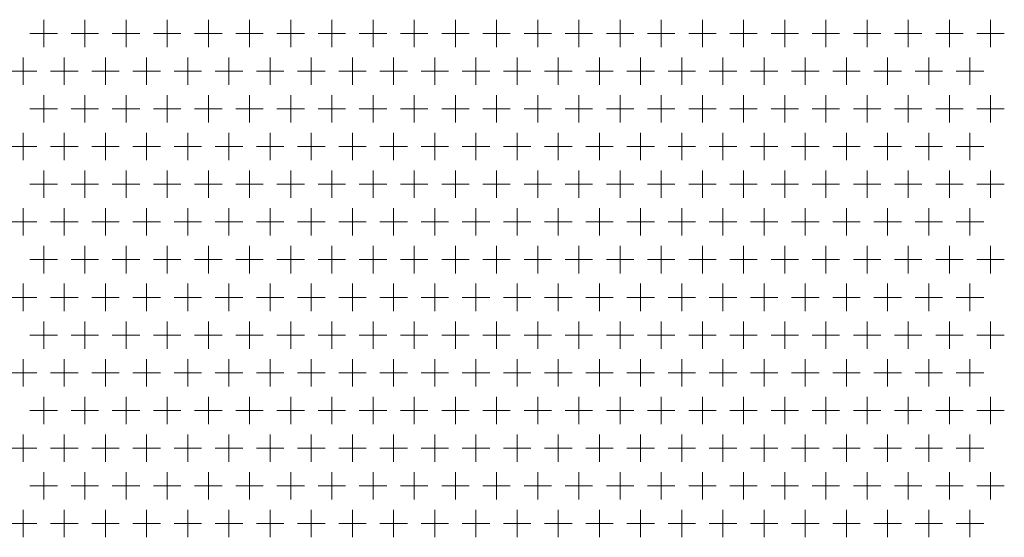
# Model space of a CAD drawing. Extents: x 4773 to 8448, y 27273 to 31291.
# Tile 19 of 99: x 6144 to 6431, y 27726 to 27877. Entities that reach past the tile are written whole.
import ezdxf

# ---------------------------------------------------------------- set-up
doc = ezdxf.new("R2010")
doc.units = 0
doc.header["$LTSCALE"] = 7.5
doc.header["$MEASUREMENT"] = 0
doc.layers.get('0').update_dxf_attribs({"linetype": 'CONTINUOUS', "lineweight": 18})

msp = doc.modelspace()

# ---------------------------------------------------------------- linework, layer by layer
at = {"linetype": 'Continuous'}
for p, q in [((6150.676, 27876.952), (6150.676, 27868.952)), ((6162.676, 27876.952), (6162.676, 27868.952)), ((6174.676, 27876.952), (6174.676, 27868.952)), ((6186.676, 27876.952), (6186.676, 27868.952)), ((6198.676, 27876.952), (6198.676, 27868.952)), ((6210.676, 27876.952), (6210.676, 27868.952)), ((6222.676, 27876.952), (6222.676, 27868.952)), ((6234.676, 27876.952), (6234.676, 27868.952)), ((6246.676, 27876.952), (6246.676, 27868.952)), ((6258.676, 27876.952), (6258.676, 27868.952)), ((6270.676, 27876.952), (6270.676, 27868.952)), ((6282.676, 27876.952), (6282.676, 27868.952)), ((6294.676, 27876.952), (6294.676, 27868.952)), ((6306.676, 27876.952), (6306.676, 27868.952)), ((6318.676, 27876.952), (6318.676, 27868.952)), ((6330.676, 27876.952), (6330.676, 27868.952)), ((6342.676, 27876.952), (6342.676, 27868.952)), ((6354.676, 27876.952), (6354.676, 27868.952)), ((6366.676, 27876.952), (6366.676, 27868.952)), ((6378.676, 27876.952), (6378.676, 27868.952)), ((6390.676, 27876.952), (6390.676, 27868.952)), ((6402.676, 27876.952), (6402.676, 27868.952)), ((6414.676, 27876.952), (6414.676, 27868.952)), ((6426.676, 27876.952), (6426.676, 27868.952)), ((6146.676, 27872.952), (6154.676, 27872.952)), ((6158.676, 27872.952), (6166.676, 27872.952)), ((6170.676, 27872.952), (6178.676, 27872.952)), ((6182.676, 27872.952), (6190.676, 27872.952)), ((6194.676, 27872.952), (6202.676, 27872.952)), ((6206.676, 27872.952), (6214.676, 27872.952)), ((6218.676, 27872.952), (6226.676, 27872.952)), ((6230.676, 27872.952), (6238.676, 27872.952)), ((6242.676, 27872.952), (6250.676, 27872.952)), ((6254.676, 27872.952), (6262.676, 27872.952)), ((6266.676, 27872.952), (6274.676, 27872.952)), ((6278.676, 27872.952), (6286.676, 27872.952)), ((6290.676, 27872.952), (6298.676, 27872.952)), ((6302.676, 27872.952), (6310.676, 27872.952)), ((6314.676, 27872.952), (6322.676, 27872.952)), ((6326.676, 27872.952), (6334.676, 27872.952)), ((6338.676, 27872.952), (6346.676, 27872.952)), ((6350.676, 27872.952), (6358.676, 27872.952)), ((6362.676, 27872.952), (6370.676, 27872.952)), ((6374.676, 27872.952), (6382.676, 27872.952)), ((6386.676, 27872.952), (6394.676, 27872.952)), ((6398.676, 27872.952), (6406.676, 27872.952)), ((6410.676, 27872.952), (6418.676, 27872.952)), ((6422.676, 27872.952), (6430.676, 27872.952)), ((6144.676, 27865.952), (6144.676, 27857.952)), ((6156.676, 27865.952), (6156.676, 27857.952)), ((6168.676, 27865.952), (6168.676, 27857.952)), ((6180.676, 27865.952), (6180.676, 27857.952)), ((6192.676, 27865.952), (6192.676, 27857.952)), ((6204.676, 27865.952), (6204.676, 27857.952)), ((6216.676, 27865.952), (6216.676, 27857.952)), ((6228.676, 27865.952), (6228.676, 27857.952)), ((6240.676, 27865.952), (6240.676, 27857.952)), ((6252.676, 27865.952), (6252.676, 27857.952)), ((6264.676, 27865.952), (6264.676, 27857.952)), ((6276.676, 27865.952), (6276.676, 27857.952)), ((6288.676, 27865.952), (6288.676, 27857.952)), ((6300.676, 27865.952), (6300.676, 27857.952)), ((6312.676, 27865.952), (6312.676, 27857.952)), ((6324.676, 27865.952), (6324.676, 27857.952)), ((6336.676, 27865.952), (6336.676, 27857.952)), ((6348.676, 27865.952), (6348.676, 27857.952)), ((6360.676, 27865.952), (6360.676, 27857.952)), ((6372.676, 27865.952), (6372.676, 27857.952)), ((6384.676, 27865.952), (6384.676, 27857.952)), ((6396.676, 27865.952), (6396.676, 27857.952)), ((6408.676, 27865.952), (6408.676, 27857.952)), ((6420.676, 27865.952), (6420.676, 27857.952)), ((6140.676, 27861.952), (6148.676, 27861.952)), ((6152.676, 27861.952), (6160.676, 27861.952)), ((6164.676, 27861.952), (6172.676, 27861.952)), ((6176.676, 27861.952), (6184.676, 27861.952)), ((6188.676, 27861.952), (6196.676, 27861.952)), ((6200.676, 27861.952), (6208.676, 27861.952)), ((6212.676, 27861.952), (6220.676, 27861.952)), ((6224.676, 27861.952), (6232.676, 27861.952)), ((6236.676, 27861.952), (6244.676, 27861.952)), ((6248.676, 27861.952), (6256.676, 27861.952)), ((6260.676, 27861.952), (6268.676, 27861.952)), ((6272.676, 27861.952), (6280.676, 27861.952)), ((6284.676, 27861.952), (6292.676, 27861.952)), ((6296.676, 27861.952), (6304.676, 27861.952)), ((6308.676, 27861.952), (6316.676, 27861.952)), ((6320.676, 27861.952), (6328.676, 27861.952)), ((6332.676, 27861.952), (6340.676, 27861.952)), ((6344.676, 27861.952), (6352.676, 27861.952)), ((6356.676, 27861.952), (6364.676, 27861.952)), ((6368.676, 27861.952), (6376.676, 27861.952)), ((6380.676, 27861.952), (6388.676, 27861.952)), ((6392.676, 27861.952), (6400.676, 27861.952)), ((6404.676, 27861.952), (6412.676, 27861.952)), ((6416.676, 27861.952), (6424.676, 27861.952)), ((6150.676, 27854.952), (6150.676, 27846.952)), ((6162.676, 27854.952), (6162.676, 27846.952)), ((6174.676, 27854.952), (6174.676, 27846.952)), ((6186.676, 27854.952), (6186.676, 27846.952)), ((6198.676, 27854.952), (6198.676, 27846.952)), ((6210.676, 27854.952), (6210.676, 27846.952)), ((6222.676, 27854.952), (6222.676, 27846.952)), ((6234.676, 27854.952), (6234.676, 27846.952)), ((6246.676, 27854.952), (6246.676, 27846.952)), ((6258.676, 27854.952), (6258.676, 27846.952)), ((6270.676, 27854.952), (6270.676, 27846.952)), ((6282.676, 27854.952), (6282.676, 27846.952)), ((6294.676, 27854.952), (6294.676, 27846.952)), ((6306.676, 27854.952), (6306.676, 27846.952)), ((6318.676, 27854.952), (6318.676, 27846.952)), ((6330.676, 27854.952), (6330.676, 27846.952)), ((6342.676, 27854.952), (6342.676, 27846.952)), ((6354.676, 27854.952), (6354.676, 27846.952)), ((6366.676, 27854.952), (6366.676, 27846.952)), ((6378.676, 27854.952), (6378.676, 27846.952)), ((6390.676, 27854.952), (6390.676, 27846.952)), ((6402.676, 27854.952), (6402.676, 27846.952)), ((6414.676, 27854.952), (6414.676, 27846.952)), ((6426.676, 27854.952), (6426.676, 27846.952)), ((6146.676, 27850.952), (6154.676, 27850.952)), ((6158.676, 27850.952), (6166.676, 27850.952)), ((6170.676, 27850.952), (6178.676, 27850.952)), ((6182.676, 27850.952), (6190.676, 27850.952)), ((6194.676, 27850.952), (6202.676, 27850.952)), ((6206.676, 27850.952), (6214.676, 27850.952)), ((6218.676, 27850.952), (6226.676, 27850.952)), ((6230.676, 27850.952), (6238.676, 27850.952)), ((6242.676, 27850.952), (6250.676, 27850.952)), ((6254.676, 27850.952), (6262.676, 27850.952)), ((6266.676, 27850.952), (6274.676, 27850.952)), ((6278.676, 27850.952), (6286.676, 27850.952)), ((6290.676, 27850.952), (6298.676, 27850.952)), ((6302.676, 27850.952), (6310.676, 27850.952)), ((6314.676, 27850.952), (6322.676, 27850.952)), ((6326.676, 27850.952), (6334.676, 27850.952)), ((6338.676, 27850.952), (6346.676, 27850.952)), ((6350.676, 27850.952), (6358.676, 27850.952)), ((6362.676, 27850.952), (6370.676, 27850.952)), ((6374.676, 27850.952), (6382.676, 27850.952)), ((6386.676, 27850.952), (6394.676, 27850.952)), ((6398.676, 27850.952), (6406.676, 27850.952)), ((6410.676, 27850.952), (6418.676, 27850.952)), ((6422.676, 27850.952), (6430.676, 27850.952)), ((6144.676, 27843.952), (6144.676, 27835.952)), ((6156.676, 27843.952), (6156.676, 27835.952)), ((6168.676, 27843.952), (6168.676, 27835.952)), ((6180.676, 27843.952), (6180.676, 27835.952)), ((6192.676, 27843.952), (6192.676, 27835.952)), ((6204.676, 27843.952), (6204.676, 27835.952)), ((6216.676, 27843.952), (6216.676, 27835.952)), ((6228.676, 27843.952), (6228.676, 27835.952)), ((6240.676, 27843.952), (6240.676, 27835.952)), ((6252.676, 27843.952), (6252.676, 27835.952)), ((6264.676, 27843.952), (6264.676, 27835.952)), ((6276.676, 27843.952), (6276.676, 27835.952)), ((6288.676, 27843.952), (6288.676, 27835.952)), ((6300.676, 27843.952), (6300.676, 27835.952)), ((6312.676, 27843.952), (6312.676, 27835.952)), ((6324.676, 27843.952), (6324.676, 27835.952)), ((6336.676, 27843.952), (6336.676, 27835.952)), ((6348.676, 27843.952), (6348.676, 27835.952)), ((6360.676, 27843.952), (6360.676, 27835.952)), ((6372.676, 27843.952), (6372.676, 27835.952)), ((6384.676, 27843.952), (6384.676, 27835.952)), ((6396.676, 27843.952), (6396.676, 27835.952)), ((6408.676, 27843.952), (6408.676, 27835.952)), ((6420.676, 27843.952), (6420.676, 27835.952)), ((6140.676, 27839.952), (6148.676, 27839.952)), ((6152.676, 27839.952), (6160.676, 27839.952)), ((6164.676, 27839.952), (6172.676, 27839.952)), ((6176.676, 27839.952), (6184.676, 27839.952)), ((6188.676, 27839.952), (6196.676, 27839.952)), ((6200.676, 27839.952), (6208.676, 27839.952)), ((6212.676, 27839.952), (6220.676, 27839.952)), ((6224.676, 27839.952), (6232.676, 27839.952)), ((6236.676, 27839.952), (6244.676, 27839.952)), ((6248.676, 27839.952), (6256.676, 27839.952)), ((6260.676, 27839.952), (6268.676, 27839.952)), ((6272.676, 27839.952), (6280.676, 27839.952)), ((6284.676, 27839.952), (6292.676, 27839.952)), ((6296.676, 27839.952), (6304.676, 27839.952)), ((6308.676, 27839.952), (6316.676, 27839.952)), ((6320.676, 27839.952), (6328.676, 27839.952)), ((6332.676, 27839.952), (6340.676, 27839.952)), ((6344.676, 27839.952), (6352.676, 27839.952)), ((6356.676, 27839.952), (6364.676, 27839.952)), ((6368.676, 27839.952), (6376.676, 27839.952)), ((6380.676, 27839.952), (6388.676, 27839.952)), ((6392.676, 27839.952), (6400.676, 27839.952)), ((6404.676, 27839.952), (6412.676, 27839.952)), ((6416.676, 27839.952), (6424.676, 27839.952)), ((6150.676, 27832.952), (6150.676, 27824.952)), ((6162.676, 27832.952), (6162.676, 27824.952)), ((6174.676, 27832.952), (6174.676, 27824.952)), ((6186.676, 27832.952), (6186.676, 27824.952)), ((6198.676, 27832.952), (6198.676, 27824.952)), ((6210.676, 27832.952), (6210.676, 27824.952)), ((6222.676, 27832.952), (6222.676, 27824.952)), ((6234.676, 27832.952), (6234.676, 27824.952)), ((6246.676, 27832.952), (6246.676, 27824.952)), ((6258.676, 27832.952), (6258.676, 27824.952)), ((6270.676, 27832.952), (6270.676, 27824.952)), ((6282.676, 27832.952), (6282.676, 27824.952)), ((6294.676, 27832.952), (6294.676, 27824.952)), ((6306.676, 27832.952), (6306.676, 27824.952)), ((6318.676, 27832.952), (6318.676, 27824.952)), ((6330.676, 27832.952), (6330.676, 27824.952)), ((6342.676, 27832.952), (6342.676, 27824.952)), ((6354.676, 27832.952), (6354.676, 27824.952)), ((6366.676, 27832.952), (6366.676, 27824.952)), ((6378.676, 27832.952), (6378.676, 27824.952)), ((6390.676, 27832.952), (6390.676, 27824.952)), ((6402.676, 27832.952), (6402.676, 27824.952)), ((6414.676, 27832.952), (6414.676, 27824.952)), ((6426.676, 27832.952), (6426.676, 27824.952)), ((6146.676, 27828.952), (6154.676, 27828.952)), ((6158.676, 27828.952), (6166.676, 27828.952)), ((6170.676, 27828.952), (6178.676, 27828.952)), ((6182.676, 27828.952), (6190.676, 27828.952)), ((6194.676, 27828.952), (6202.676, 27828.952)), ((6206.676, 27828.952), (6214.676, 27828.952)), ((6218.676, 27828.952), (6226.676, 27828.952)), ((6230.676, 27828.952), (6238.676, 27828.952)), ((6242.676, 27828.952), (6250.676, 27828.952)), ((6254.676, 27828.952), (6262.676, 27828.952)), ((6266.676, 27828.952), (6274.676, 27828.952)), ((6278.676, 27828.952), (6286.676, 27828.952)), ((6290.676, 27828.952), (6298.676, 27828.952)), ((6302.676, 27828.952), (6310.676, 27828.952)), ((6314.676, 27828.952), (6322.676, 27828.952)), ((6326.676, 27828.952), (6334.676, 27828.952)), ((6338.676, 27828.952), (6346.676, 27828.952)), ((6350.676, 27828.952), (6358.676, 27828.952)), ((6362.676, 27828.952), (6370.676, 27828.952)), ((6374.676, 27828.952), (6382.676, 27828.952)), ((6386.676, 27828.952), (6394.676, 27828.952)), ((6398.676, 27828.952), (6406.676, 27828.952)), ((6410.676, 27828.952), (6418.676, 27828.952)), ((6422.676, 27828.952), (6430.676, 27828.952)), ((6144.676, 27821.952), (6144.676, 27813.952)), ((6156.676, 27821.952), (6156.676, 27813.952)), ((6168.676, 27821.952), (6168.676, 27813.952)), ((6180.676, 27821.952), (6180.676, 27813.952)), ((6192.676, 27821.952), (6192.676, 27813.952)), ((6204.676, 27821.952), (6204.676, 27813.952)), ((6216.676, 27821.952), (6216.676, 27813.952)), ((6228.676, 27821.952), (6228.676, 27813.952)), ((6240.676, 27821.952), (6240.676, 27813.952)), ((6252.676, 27821.952), (6252.676, 27813.952)), ((6264.676, 27821.952), (6264.676, 27813.952)), ((6276.676, 27821.952), (6276.676, 27813.952)), ((6288.676, 27821.952), (6288.676, 27813.952)), ((6300.676, 27821.952), (6300.676, 27813.952)), ((6312.676, 27821.952), (6312.676, 27813.952)), ((6324.676, 27821.952), (6324.676, 27813.952)), ((6336.676, 27821.952), (6336.676, 27813.952)), ((6348.676, 27821.952), (6348.676, 27813.952)), ((6360.676, 27821.952), (6360.676, 27813.952)), ((6372.676, 27821.952), (6372.676, 27813.952)), ((6384.676, 27821.952), (6384.676, 27813.952)), ((6396.676, 27821.952), (6396.676, 27813.952)), ((6408.676, 27821.952), (6408.676, 27813.952)), ((6420.676, 27821.952), (6420.676, 27813.952)), ((6140.676, 27817.952), (6148.676, 27817.952)), ((6152.676, 27817.952), (6160.676, 27817.952)), ((6164.676, 27817.952), (6172.676, 27817.952)), ((6176.676, 27817.952), (6184.676, 27817.952)), ((6188.676, 27817.952), (6196.676, 27817.952)), ((6200.676, 27817.952), (6208.676, 27817.952)), ((6212.676, 27817.952), (6220.676, 27817.952)), ((6224.676, 27817.952), (6232.676, 27817.952)), ((6236.676, 27817.952), (6244.676, 27817.952)), ((6248.676, 27817.952), (6256.676, 27817.952)), ((6260.676, 27817.952), (6268.676, 27817.952)), ((6272.676, 27817.952), (6280.676, 27817.952)), ((6284.676, 27817.952), (6292.676, 27817.952)), ((6296.676, 27817.952), (6304.676, 27817.952)), ((6308.676, 27817.952), (6316.676, 27817.952)), ((6320.676, 27817.952), (6328.676, 27817.952)), ((6332.676, 27817.952), (6340.676, 27817.952)), ((6344.676, 27817.952), (6352.676, 27817.952)), ((6356.676, 27817.952), (6364.676, 27817.952)), ((6368.676, 27817.952), (6376.676, 27817.952)), ((6380.676, 27817.952), (6388.676, 27817.952)), ((6392.676, 27817.952), (6400.676, 27817.952)), ((6404.676, 27817.952), (6412.676, 27817.952)), ((6416.676, 27817.952), (6424.676, 27817.952)), ((6150.676, 27810.952), (6150.676, 27802.952)), ((6162.676, 27810.952), (6162.676, 27802.952)), ((6174.676, 27810.952), (6174.676, 27802.952)), ((6186.676, 27810.952), (6186.676, 27802.952)), ((6198.676, 27810.952), (6198.676, 27802.952)), ((6210.676, 27810.952), (6210.676, 27802.952)), ((6222.676, 27810.952), (6222.676, 27802.952)), ((6234.676, 27810.952), (6234.676, 27802.952)), ((6246.676, 27810.952), (6246.676, 27802.952)), ((6258.676, 27810.952), (6258.676, 27802.952)), ((6270.676, 27810.952), (6270.676, 27802.952)), ((6282.676, 27810.952), (6282.676, 27802.952)), ((6294.676, 27810.952), (6294.676, 27802.952)), ((6306.676, 27810.952), (6306.676, 27802.952)), ((6318.676, 27810.952), (6318.676, 27802.952)), ((6330.676, 27810.952), (6330.676, 27802.952)), ((6342.676, 27810.952), (6342.676, 27802.952)), ((6354.676, 27810.952), (6354.676, 27802.952)), ((6366.676, 27810.952), (6366.676, 27802.952)), ((6378.676, 27810.952), (6378.676, 27802.952)), ((6390.676, 27810.952), (6390.676, 27802.952)), ((6402.676, 27810.952), (6402.676, 27802.952)), ((6414.676, 27810.952), (6414.676, 27802.952)), ((6426.676, 27810.952), (6426.676, 27802.952)), ((6146.676, 27806.952), (6154.676, 27806.952)), ((6158.676, 27806.952), (6166.676, 27806.952)), ((6170.676, 27806.952), (6178.676, 27806.952)), ((6182.676, 27806.952), (6190.676, 27806.952)), ((6194.676, 27806.952), (6202.676, 27806.952)), ((6206.676, 27806.952), (6214.676, 27806.952)), ((6218.676, 27806.952), (6226.676, 27806.952)), ((6230.676, 27806.952), (6238.676, 27806.952)), ((6242.676, 27806.952), (6250.676, 27806.952)), ((6254.676, 27806.952), (6262.676, 27806.952)), ((6266.676, 27806.952), (6274.676, 27806.952)), ((6278.676, 27806.952), (6286.676, 27806.952)), ((6290.676, 27806.952), (6298.676, 27806.952)), ((6302.676, 27806.952), (6310.676, 27806.952)), ((6314.676, 27806.952), (6322.676, 27806.952)), ((6326.676, 27806.952), (6334.676, 27806.952)), ((6338.676, 27806.952), (6346.676, 27806.952)), ((6350.676, 27806.952), (6358.676, 27806.952)), ((6362.676, 27806.952), (6370.676, 27806.952)), ((6374.676, 27806.952), (6382.676, 27806.952)), ((6386.676, 27806.952), (6394.676, 27806.952)), ((6398.676, 27806.952), (6406.676, 27806.952)), ((6410.676, 27806.952), (6418.676, 27806.952)), ((6422.676, 27806.952), (6430.676, 27806.952)), ((6144.676, 27799.952), (6144.676, 27791.952)), ((6156.676, 27799.952), (6156.676, 27791.952)), ((6168.676, 27799.952), (6168.676, 27791.952)), ((6180.676, 27799.952), (6180.676, 27791.952)), ((6192.676, 27799.952), (6192.676, 27791.952)), ((6204.676, 27799.952), (6204.676, 27791.952)), ((6216.676, 27799.952), (6216.676, 27791.952)), ((6228.676, 27799.952), (6228.676, 27791.952)), ((6240.676, 27799.952), (6240.676, 27791.952)), ((6252.676, 27799.952), (6252.676, 27791.952)), ((6264.676, 27799.952), (6264.676, 27791.952)), ((6276.676, 27799.952), (6276.676, 27791.952)), ((6288.676, 27799.952), (6288.676, 27791.952)), ((6300.676, 27799.952), (6300.676, 27791.952)), ((6312.676, 27799.952), (6312.676, 27791.952)), ((6324.676, 27799.952), (6324.676, 27791.952)), ((6336.676, 27799.952), (6336.676, 27791.952)), ((6348.676, 27799.952), (6348.676, 27791.952)), ((6360.676, 27799.952), (6360.676, 27791.952)), ((6372.676, 27799.952), (6372.676, 27791.952)), ((6384.676, 27799.952), (6384.676, 27791.952)), ((6396.676, 27799.952), (6396.676, 27791.952)), ((6408.676, 27799.952), (6408.676, 27791.952)), ((6420.676, 27799.952), (6420.676, 27791.952)), ((6140.676, 27795.952), (6148.676, 27795.952)), ((6152.676, 27795.952), (6160.676, 27795.952)), ((6164.676, 27795.952), (6172.676, 27795.952)), ((6176.676, 27795.952), (6184.676, 27795.952)), ((6188.676, 27795.952), (6196.676, 27795.952)), ((6200.676, 27795.952), (6208.676, 27795.952)), ((6212.676, 27795.952), (6220.676, 27795.952)), ((6224.676, 27795.952), (6232.676, 27795.952)), ((6236.676, 27795.952), (6244.676, 27795.952)), ((6248.676, 27795.952), (6256.676, 27795.952)), ((6260.676, 27795.952), (6268.676, 27795.952)), ((6272.676, 27795.952), (6280.676, 27795.952)), ((6284.676, 27795.952), (6292.676, 27795.952)), ((6296.676, 27795.952), (6304.676, 27795.952)), ((6308.676, 27795.952), (6316.676, 27795.952)), ((6320.676, 27795.952), (6328.676, 27795.952)), ((6332.676, 27795.952), (6340.676, 27795.952)), ((6344.676, 27795.952), (6352.676, 27795.952)), ((6356.676, 27795.952), (6364.676, 27795.952)), ((6368.676, 27795.952), (6376.676, 27795.952)), ((6380.676, 27795.952), (6388.676, 27795.952)), ((6392.676, 27795.952), (6400.676, 27795.952)), ((6404.676, 27795.952), (6412.676, 27795.952)), ((6416.676, 27795.952), (6424.676, 27795.952)), ((6150.676, 27788.952), (6150.676, 27780.952)), ((6162.676, 27788.952), (6162.676, 27780.952)), ((6174.676, 27788.952), (6174.676, 27780.952)), ((6186.676, 27788.952), (6186.676, 27780.952)), ((6198.676, 27788.952), (6198.676, 27780.952)), ((6210.676, 27788.952), (6210.676, 27780.952)), ((6222.676, 27788.952), (6222.676, 27780.952)), ((6234.676, 27788.952), (6234.676, 27780.952)), ((6246.676, 27788.952), (6246.676, 27780.952)), ((6258.676, 27788.952), (6258.676, 27780.952)), ((6270.676, 27788.952), (6270.676, 27780.952)), ((6282.676, 27788.952), (6282.676, 27780.952)), ((6294.676, 27788.952), (6294.676, 27780.952)), ((6306.676, 27788.952), (6306.676, 27780.952)), ((6318.676, 27788.952), (6318.676, 27780.952)), ((6330.676, 27788.952), (6330.676, 27780.952)), ((6342.676, 27788.952), (6342.676, 27780.952)), ((6354.676, 27788.952), (6354.676, 27780.952)), ((6366.676, 27788.952), (6366.676, 27780.952)), ((6378.676, 27788.952), (6378.676, 27780.952)), ((6390.676, 27788.952), (6390.676, 27780.952)), ((6402.676, 27788.952), (6402.676, 27780.952)), ((6414.676, 27788.952), (6414.676, 27780.952)), ((6426.676, 27788.952), (6426.676, 27780.952)), ((6146.676, 27784.952), (6154.676, 27784.952)), ((6158.676, 27784.952), (6166.676, 27784.952)), ((6170.676, 27784.952), (6178.676, 27784.952)), ((6182.676, 27784.952), (6190.676, 27784.952)), ((6194.676, 27784.952), (6202.676, 27784.952)), ((6206.676, 27784.952), (6214.676, 27784.952)), ((6218.676, 27784.952), (6226.676, 27784.952)), ((6230.676, 27784.952), (6238.676, 27784.952)), ((6242.676, 27784.952), (6250.676, 27784.952)), ((6254.676, 27784.952), (6262.676, 27784.952)), ((6266.676, 27784.952), (6274.676, 27784.952)), ((6278.676, 27784.952), (6286.676, 27784.952)), ((6290.676, 27784.952), (6298.676, 27784.952)), ((6302.676, 27784.952), (6310.676, 27784.952)), ((6314.676, 27784.952), (6322.676, 27784.952)), ((6326.676, 27784.952), (6334.676, 27784.952)), ((6338.676, 27784.952), (6346.676, 27784.952)), ((6350.676, 27784.952), (6358.676, 27784.952)), ((6362.676, 27784.952), (6370.676, 27784.952)), ((6374.676, 27784.952), (6382.676, 27784.952)), ((6386.676, 27784.952), (6394.676, 27784.952)), ((6398.676, 27784.952), (6406.676, 27784.952)), ((6410.676, 27784.952), (6418.676, 27784.952)), ((6422.676, 27784.952), (6430.676, 27784.952)), ((6144.676, 27777.952), (6144.676, 27769.952)), ((6156.676, 27777.952), (6156.676, 27769.952)), ((6168.676, 27777.952), (6168.676, 27769.952)), ((6180.676, 27777.952), (6180.676, 27769.952)), ((6192.676, 27777.952), (6192.676, 27769.952)), ((6204.676, 27777.952), (6204.676, 27769.952)), ((6216.676, 27777.952), (6216.676, 27769.952)), ((6228.676, 27777.952), (6228.676, 27769.952)), ((6240.676, 27777.952), (6240.676, 27769.952)), ((6252.676, 27777.952), (6252.676, 27769.952)), ((6264.676, 27777.952), (6264.676, 27769.952)), ((6276.676, 27777.952), (6276.676, 27769.952)), ((6288.676, 27777.952), (6288.676, 27769.952)), ((6300.676, 27777.952), (6300.676, 27769.952)), ((6312.676, 27777.952), (6312.676, 27769.952)), ((6324.676, 27777.952), (6324.676, 27769.952)), ((6336.676, 27777.952), (6336.676, 27769.952)), ((6348.676, 27777.952), (6348.676, 27769.952)), ((6360.676, 27777.952), (6360.676, 27769.952)), ((6372.676, 27777.952), (6372.676, 27769.952)), ((6384.676, 27777.952), (6384.676, 27769.952)), ((6396.676, 27777.952), (6396.676, 27769.952)), ((6408.676, 27777.952), (6408.676, 27769.952)), ((6420.676, 27777.952), (6420.676, 27769.952)), ((6140.676, 27773.952), (6148.676, 27773.952)), ((6152.676, 27773.952), (6160.676, 27773.952)), ((6164.676, 27773.952), (6172.676, 27773.952)), ((6176.676, 27773.952), (6184.676, 27773.952)), ((6188.676, 27773.952), (6196.676, 27773.952)), ((6200.676, 27773.952), (6208.676, 27773.952)), ((6212.676, 27773.952), (6220.676, 27773.952)), ((6224.676, 27773.952), (6232.676, 27773.952)), ((6236.676, 27773.952), (6244.676, 27773.952)), ((6248.676, 27773.952), (6256.676, 27773.952)), ((6260.676, 27773.952), (6268.676, 27773.952)), ((6272.676, 27773.952), (6280.676, 27773.952)), ((6284.676, 27773.952), (6292.676, 27773.952)), ((6296.676, 27773.952), (6304.676, 27773.952)), ((6308.676, 27773.952), (6316.676, 27773.952)), ((6320.676, 27773.952), (6328.676, 27773.952)), ((6332.676, 27773.952), (6340.676, 27773.952)), ((6344.676, 27773.952), (6352.676, 27773.952)), ((6356.676, 27773.952), (6364.676, 27773.952)), ((6368.676, 27773.952), (6376.676, 27773.952)), ((6380.676, 27773.952), (6388.676, 27773.952)), ((6392.676, 27773.952), (6400.676, 27773.952)), ((6404.676, 27773.952), (6412.676, 27773.952)), ((6416.676, 27773.952), (6424.676, 27773.952)), ((6150.676, 27766.952), (6150.676, 27758.952)), ((6162.676, 27766.952), (6162.676, 27758.952)), ((6174.676, 27766.952), (6174.676, 27758.952)), ((6186.676, 27766.952), (6186.676, 27758.952)), ((6198.676, 27766.952), (6198.676, 27758.952)), ((6210.676, 27766.952), (6210.676, 27758.952)), ((6222.676, 27766.952), (6222.676, 27758.952)), ((6234.676, 27766.952), (6234.676, 27758.952)), ((6246.676, 27766.952), (6246.676, 27758.952)), ((6258.676, 27766.952), (6258.676, 27758.952)), ((6270.676, 27766.952), (6270.676, 27758.952)), ((6282.676, 27766.952), (6282.676, 27758.952)), ((6294.676, 27766.952), (6294.676, 27758.952)), ((6306.676, 27766.952), (6306.676, 27758.952)), ((6318.676, 27766.952), (6318.676, 27758.952)), ((6330.676, 27766.952), (6330.676, 27758.952)), ((6342.676, 27766.952), (6342.676, 27758.952)), ((6354.676, 27766.952), (6354.676, 27758.952)), ((6366.676, 27766.952), (6366.676, 27758.952)), ((6378.676, 27766.952), (6378.676, 27758.952)), ((6390.676, 27766.952), (6390.676, 27758.952)), ((6402.676, 27766.952), (6402.676, 27758.952)), ((6414.676, 27766.952), (6414.676, 27758.952)), ((6426.676, 27766.952), (6426.676, 27758.952)), ((6146.676, 27762.952), (6154.676, 27762.952)), ((6158.676, 27762.952), (6166.676, 27762.952)), ((6170.676, 27762.952), (6178.676, 27762.952)), ((6182.676, 27762.952), (6190.676, 27762.952)), ((6194.676, 27762.952), (6202.676, 27762.952)), ((6206.676, 27762.952), (6214.676, 27762.952)), ((6218.676, 27762.952), (6226.676, 27762.952)), ((6230.676, 27762.952), (6238.676, 27762.952)), ((6242.676, 27762.952), (6250.676, 27762.952)), ((6254.676, 27762.952), (6262.676, 27762.952)), ((6266.676, 27762.952), (6274.676, 27762.952)), ((6278.676, 27762.952), (6286.676, 27762.952)), ((6290.676, 27762.952), (6298.676, 27762.952)), ((6302.676, 27762.952), (6310.676, 27762.952)), ((6314.676, 27762.952), (6322.676, 27762.952)), ((6326.676, 27762.952), (6334.676, 27762.952)), ((6338.676, 27762.952), (6346.676, 27762.952)), ((6350.676, 27762.952), (6358.676, 27762.952)), ((6362.676, 27762.952), (6370.676, 27762.952)), ((6374.676, 27762.952), (6382.676, 27762.952)), ((6386.676, 27762.952), (6394.676, 27762.952)), ((6398.676, 27762.952), (6406.676, 27762.952)), ((6410.676, 27762.952), (6418.676, 27762.952)), ((6422.676, 27762.952), (6430.676, 27762.952)), ((6144.676, 27755.952), (6144.676, 27747.952)), ((6156.676, 27755.952), (6156.676, 27747.952)), ((6168.676, 27755.952), (6168.676, 27747.952)), ((6180.676, 27755.952), (6180.676, 27747.952)), ((6192.676, 27755.952), (6192.676, 27747.952)), ((6204.676, 27755.952), (6204.676, 27747.952)), ((6216.676, 27755.952), (6216.676, 27747.952)), ((6228.676, 27755.952), (6228.676, 27747.952)), ((6240.676, 27755.952), (6240.676, 27747.952)), ((6252.676, 27755.952), (6252.676, 27747.952)), ((6264.676, 27755.952), (6264.676, 27747.952)), ((6276.676, 27755.952), (6276.676, 27747.952)), ((6288.676, 27755.952), (6288.676, 27747.952)), ((6300.676, 27755.952), (6300.676, 27747.952)), ((6312.676, 27755.952), (6312.676, 27747.952)), ((6324.676, 27755.952), (6324.676, 27747.952)), ((6336.676, 27755.952), (6336.676, 27747.952)), ((6348.676, 27755.952), (6348.676, 27747.952)), ((6360.676, 27755.952), (6360.676, 27747.952)), ((6372.676, 27755.952), (6372.676, 27747.952)), ((6384.676, 27755.952), (6384.676, 27747.952)), ((6396.676, 27755.952), (6396.676, 27747.952)), ((6408.676, 27755.952), (6408.676, 27747.952)), ((6420.676, 27755.952), (6420.676, 27747.952)), ((6140.676, 27751.952), (6148.676, 27751.952)), ((6152.676, 27751.952), (6160.676, 27751.952)), ((6164.676, 27751.952), (6172.676, 27751.952)), ((6176.676, 27751.952), (6184.676, 27751.952)), ((6188.676, 27751.952), (6196.676, 27751.952)), ((6200.676, 27751.952), (6208.676, 27751.952)), ((6212.676, 27751.952), (6220.676, 27751.952)), ((6224.676, 27751.952), (6232.676, 27751.952)), ((6236.676, 27751.952), (6244.676, 27751.952)), ((6248.676, 27751.952), (6256.676, 27751.952)), ((6260.676, 27751.952), (6268.676, 27751.952)), ((6272.676, 27751.952), (6280.676, 27751.952)), ((6284.676, 27751.952), (6292.676, 27751.952)), ((6296.676, 27751.952), (6304.676, 27751.952)), ((6308.676, 27751.952), (6316.676, 27751.952)), ((6320.676, 27751.952), (6328.676, 27751.952)), ((6332.676, 27751.952), (6340.676, 27751.952)), ((6344.676, 27751.952), (6352.676, 27751.952)), ((6356.676, 27751.952), (6364.676, 27751.952)), ((6368.676, 27751.952), (6376.676, 27751.952)), ((6380.676, 27751.952), (6388.676, 27751.952)), ((6392.676, 27751.952), (6400.676, 27751.952)), ((6404.676, 27751.952), (6412.676, 27751.952)), ((6416.676, 27751.952), (6424.676, 27751.952)), ((6150.676, 27744.952), (6150.676, 27736.952)), ((6162.676, 27744.952), (6162.676, 27736.952)), ((6174.676, 27744.952), (6174.676, 27736.952)), ((6186.676, 27744.952), (6186.676, 27736.952)), ((6198.676, 27744.952), (6198.676, 27736.952)), ((6210.676, 27744.952), (6210.676, 27736.952)), ((6222.676, 27744.952), (6222.676, 27736.952)), ((6234.676, 27744.952), (6234.676, 27736.952)), ((6246.676, 27744.952), (6246.676, 27736.952)), ((6258.676, 27744.952), (6258.676, 27736.952)), ((6270.676, 27744.952), (6270.676, 27736.952)), ((6282.676, 27744.952), (6282.676, 27736.952)), ((6294.676, 27744.952), (6294.676, 27736.952)), ((6306.676, 27744.952), (6306.676, 27736.952)), ((6318.676, 27744.952), (6318.676, 27736.952)), ((6330.676, 27744.952), (6330.676, 27736.952)), ((6342.676, 27744.952), (6342.676, 27736.952)), ((6354.676, 27744.952), (6354.676, 27736.952)), ((6366.676, 27744.952), (6366.676, 27736.952)), ((6378.676, 27744.952), (6378.676, 27736.952)), ((6390.676, 27744.952), (6390.676, 27736.952)), ((6402.676, 27744.952), (6402.676, 27736.952)), ((6414.676, 27744.952), (6414.676, 27736.952)), ((6426.676, 27744.952), (6426.676, 27736.952)), ((6146.676, 27740.952), (6154.676, 27740.952)), ((6158.676, 27740.952), (6166.676, 27740.952)), ((6170.676, 27740.952), (6178.676, 27740.952)), ((6182.676, 27740.952), (6190.676, 27740.952)), ((6194.676, 27740.952), (6202.676, 27740.952)), ((6206.676, 27740.952), (6214.676, 27740.952)), ((6218.676, 27740.952), (6226.676, 27740.952)), ((6230.676, 27740.952), (6238.676, 27740.952)), ((6242.676, 27740.952), (6250.676, 27740.952)), ((6254.676, 27740.952), (6262.676, 27740.952)), ((6266.676, 27740.952), (6274.676, 27740.952)), ((6278.676, 27740.952), (6286.676, 27740.952)), ((6290.676, 27740.952), (6298.676, 27740.952)), ((6302.676, 27740.952), (6310.676, 27740.952)), ((6314.676, 27740.952), (6322.676, 27740.952)), ((6326.676, 27740.952), (6334.676, 27740.952)), ((6338.676, 27740.952), (6346.676, 27740.952)), ((6350.676, 27740.952), (6358.676, 27740.952)), ((6362.676, 27740.952), (6370.676, 27740.952)), ((6374.676, 27740.952), (6382.676, 27740.952)), ((6386.676, 27740.952), (6394.676, 27740.952)), ((6398.676, 27740.952), (6406.676, 27740.952)), ((6410.676, 27740.952), (6418.676, 27740.952)), ((6422.676, 27740.952), (6430.676, 27740.952)), ((6144.676, 27733.952), (6144.676, 27725.952)), ((6156.676, 27733.952), (6156.676, 27725.952)), ((6168.676, 27733.952), (6168.676, 27725.952)), ((6180.676, 27733.952), (6180.676, 27725.952)), ((6192.676, 27733.952), (6192.676, 27725.952)), ((6204.676, 27733.952), (6204.676, 27725.952)), ((6216.676, 27733.952), (6216.676, 27725.952)), ((6228.676, 27733.952), (6228.676, 27725.952)), ((6240.676, 27733.952), (6240.676, 27725.952)), ((6252.676, 27733.952), (6252.676, 27725.952)), ((6264.676, 27733.952), (6264.676, 27725.952)), ((6276.676, 27733.952), (6276.676, 27725.952)), ((6288.676, 27733.952), (6288.676, 27725.952)), ((6300.676, 27733.952), (6300.676, 27725.952)), ((6312.676, 27733.952), (6312.676, 27725.952)), ((6324.676, 27733.952), (6324.676, 27725.952)), ((6336.676, 27733.952), (6336.676, 27725.952)), ((6348.676, 27733.952), (6348.676, 27725.952)), ((6360.676, 27733.952), (6360.676, 27725.952)), ((6372.676, 27733.952), (6372.676, 27725.952)), ((6384.676, 27733.952), (6384.676, 27725.952)), ((6396.676, 27733.952), (6396.676, 27725.952)), ((6408.676, 27733.952), (6408.676, 27725.952)), ((6420.676, 27733.952), (6420.676, 27725.952)), ((6140.676, 27729.952), (6148.676, 27729.952)), ((6152.676, 27729.952), (6160.676, 27729.952)), ((6164.676, 27729.952), (6172.676, 27729.952)), ((6176.676, 27729.952), (6184.676, 27729.952)), ((6188.676, 27729.952), (6196.676, 27729.952)), ((6200.676, 27729.952), (6208.676, 27729.952)), ((6212.676, 27729.952), (6220.676, 27729.952)), ((6224.676, 27729.952), (6232.676, 27729.952)), ((6236.676, 27729.952), (6244.676, 27729.952)), ((6248.676, 27729.952), (6256.676, 27729.952)), ((6260.676, 27729.952), (6268.676, 27729.952)), ((6272.676, 27729.952), (6280.676, 27729.952)), ((6284.676, 27729.952), (6292.676, 27729.952)), ((6296.676, 27729.952), (6304.676, 27729.952)), ((6308.676, 27729.952), (6316.676, 27729.952)), ((6320.676, 27729.952), (6328.676, 27729.952)), ((6332.676, 27729.952), (6340.676, 27729.952)), ((6344.676, 27729.952), (6352.676, 27729.952)), ((6356.676, 27729.952), (6364.676, 27729.952)), ((6368.676, 27729.952), (6376.676, 27729.952)), ((6380.676, 27729.952), (6388.676, 27729.952)), ((6392.676, 27729.952), (6400.676, 27729.952)), ((6404.676, 27729.952), (6412.676, 27729.952)), ((6416.676, 27729.952), (6424.676, 27729.952))]:
    msp.add_line(p, q, dxfattribs=at)

doc.saveas('drawing.dxf')
